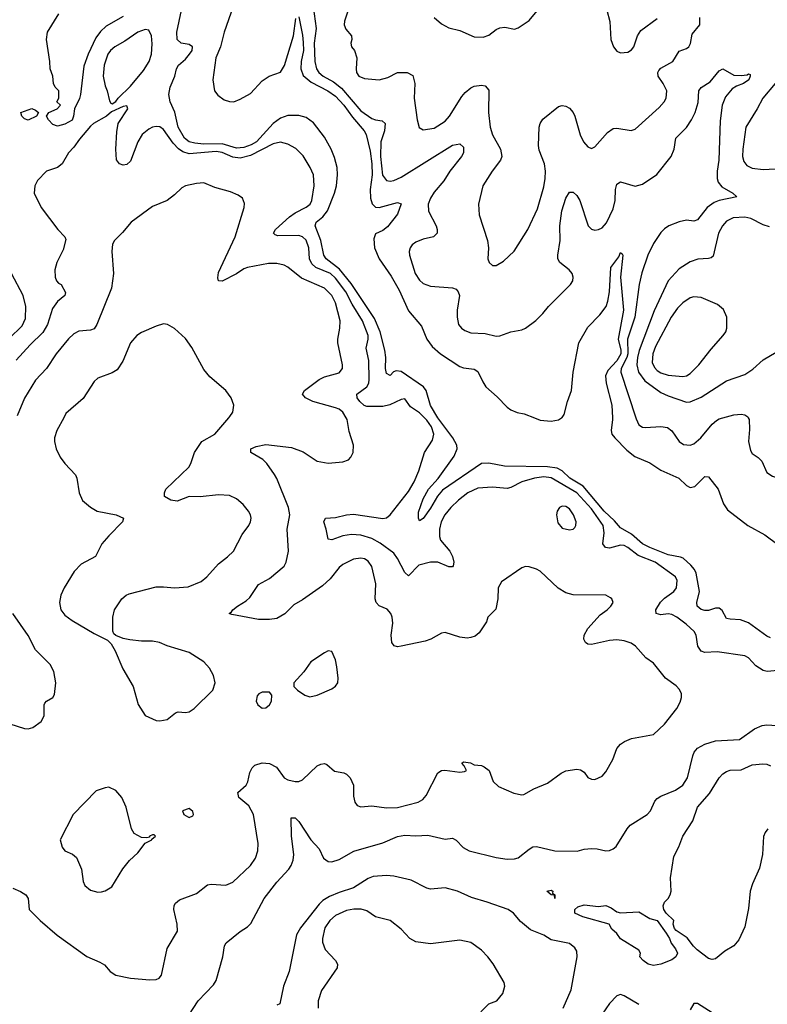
# Model space of a CAD drawing. Header units: inches. Extents: x 2057696 to 2160536, y 827480 to 1016834.
# Tile 186 of 256: x 2072423 to 2076512, y 926791 to 932179. Entities that reach past the tile are written whole.
import ezdxf

# ---------------------------------------------------------------- set-up
doc = ezdxf.new("R2010")
doc.units = ezdxf.units.IN
doc.header["$MEASUREMENT"] = 0
doc.layers.add('C0972', color=7, linetype='Continuous')
doc.layers.add('C0973', color=7, linetype='Continuous')

msp = doc.modelspace()

# ---------------------------------------------------------------- linework, layer by layer
at = {"layer": 'C0972', "color": 5}
for points, elevation in [([(2072385.4, 927425.4), (2072428.2, 927408.2), (2072457.1, 927390), (2072470.5, 927370), (2072475.8, 927310), (2072534.9, 927250), (2072628.1, 927168.1), (2072790, 927051.7), (2072861.6, 927021.6), (2072886.4, 927006.4), (2072917.3, 926970), (2072950, 926950.4), (2073030, 926934.4), (2073135.1, 926924.9), (2073170, 926926), (2073185.6, 926934.4), (2073199.3, 926950), (2073230, 927096), (2073286, 927190), (2073284, 927230), (2073266.3, 927310), (2073268.2, 927331.8), (2073275.1, 927344.9), (2073296.9, 927363.1), (2073390, 927396.3), (2073450, 927444.9), (2073470, 927448.2), (2073550, 927442.6), (2073590, 927458.7), (2073685.6, 927550), (2073713.3, 927590), (2073725.6, 927630), (2073727, 927670), (2073702, 927830), (2073677.5, 927877.5), (2073622.7, 927922.7), (2073616, 927950), (2073662.4, 927990), (2073671.3, 928008.7), (2073681.7, 928058.3), (2073695.6, 928084.4), (2073710, 928099.3), (2073750, 928112), (2073790, 928108.9), (2073828.1, 928088.1), (2073870, 928029.2), (2073890, 928019.1), (2073930.9, 928009.1), (2073950, 928010.3), (2073970, 928019.5), (2074050, 928095.5), (2074070, 928105.5), (2074090, 928108), (2074103.8, 928103.8), (2074145.7, 928065.7), (2074196.5, 928056.5), (2074210.3, 928050.3), (2074230, 928030.7), (2074248.9, 927988.9), (2074249.2, 927929.2), (2074256.3, 927896.3), (2074270, 927878.4), (2074290, 927871.8), (2074350, 927877.6), (2074430, 927866.5), (2074490, 927867.2), (2074602.8, 927897.2), (2074628.3, 927911.7), (2074647.2, 927932.8), (2074710, 928058), (2074729.8, 928070.2), (2074748.5, 928071.5), (2074830, 928060.4), (2074856, 928064), (2074868, 928070), (2074855.3, 928095.3), (2074842, 928110), (2074850, 928118), (2074888.9, 928111.1), (2074910, 928101), (2074950, 928097.3), (2074964.7, 928090), (2074990.7, 928070), (2075012.2, 928010), (2075041.8, 927981.8), (2075126.4, 927946.4), (2075170, 927936.9), (2075181.3, 927938.7), (2075236, 927970), (2075310, 928000.3), (2075384.2, 928055.8), (2075410, 928069), (2075470, 928078), (2075490, 928074), (2075510, 928061), (2075530, 928031.3), (2075550, 928022.8), (2075570, 928020.7), (2075610, 928039.1), (2075630, 928062.8), (2075667.6, 928130), (2075689.7, 928190.3), (2075710, 928213.4), (2075731.3, 928228.7), (2075770, 928245.5), (2075890, 928267.7), (2075950, 928323), (2076018, 928410), (2076035.9, 928444.1), (2076043.7, 928470), (2076043.7, 928490), (2076033.1, 928513.1), (2076014.1, 928534.2), (2075955.1, 928575.1), (2075890, 928657), (2075847.3, 928687.3), (2075792, 928750), (2075767.2, 928767.2), (2075730, 928779.7), (2075690, 928784.5), (2075650, 928780.8), (2075550, 928759.6), (2075530, 928760.9), (2075517.2, 928770), (2075509.7, 928789.6), (2075511.6, 928810), (2075530, 928847.3), (2075597.7, 928922.3), (2075637.2, 928950), (2075657.2, 928970), (2075669, 928990), (2075662, 929010), (2075655.5, 929015.5), (2075629.3, 929029.3), (2075450, 929031.5), (2075410, 929041.6), (2075368.3, 929068.3), (2075270, 929160.9), (2075250, 929172.7), (2075210, 929183.7), (2075190, 929186), (2075170, 929179.3), (2075058, 929102), (2075040.3, 929070), (2075039.3, 929010), (2075027.7, 928952.3), (2074984, 928910), (2074975.9, 928884.1), (2074937, 928823), (2074915.3, 928804.7), (2074890, 928797), (2074870, 928794.5), (2074830, 928799.5), (2074750, 928824.5), (2074730, 928822), (2074671.3, 928788.7), (2074642, 928778), (2074509.7, 928749.7), (2074490, 928746.9), (2074471.5, 928751.5), (2074459.5, 928770), (2074455.1, 928810), (2074463.5, 928876.5), (2074460.3, 928910), (2074452.8, 928930), (2074432.8, 928952.8), (2074390, 928971.2), (2074373.7, 928990), (2074368.2, 929010), (2074371.2, 929091.2), (2074350, 929186.6), (2074330, 929216), (2074310, 929228.6), (2074290, 929232.4), (2074250, 929226.8), (2074190, 929197.4), (2074170, 929180.9), (2074120.6, 929119.4), (2074079.9, 929080.1), (2073970, 929003.4), (2073922.8, 928977.2), (2073872.8, 928927.2), (2073830, 928902.2), (2073790, 928896), (2073730, 928896.3), (2073583.3, 928923.3), (2073569, 928930), (2073582.5, 928937.5), (2073589.5, 928950), (2073614.5, 928970), (2073661.3, 928998.7), (2073682.7, 929017.3), (2073730, 929087.2), (2073790, 929120.7), (2073870, 929188.9), (2073881.7, 929210), (2073892.8, 929270), (2073886.8, 929390), (2073901, 929470), (2073894, 929510), (2073830, 929668), (2073816.2, 929690), (2073774.6, 929750), (2073752.8, 929772.8), (2073687.3, 929810), (2073688, 929830), (2073716.6, 929843.4), (2073770, 929854.3), (2073910, 929837.2), (2073974.2, 929814.2), (2074050, 929762.6), (2074110, 929751.6), (2074190, 929758.4), (2074221.2, 929770), (2074235.4, 929784.6), (2074247, 929810), (2074249.6, 929850), (2074225.4, 929925.4), (2074214, 929990), (2074208.3, 930000)], 460), ([(2072664, 930000), (2072626.7, 929930), (2072614.4, 929890), (2072614.4, 929870), (2072622.4, 929830), (2072644.9, 929784.9), (2072670.4, 929750), (2072728.8, 929688.8), (2072736.4, 929670), (2072748.7, 929588.7), (2072767.5, 929547.5), (2072810.3, 929510.3), (2072846.8, 929490), (2072951.3, 929470), (2072990.7, 929450), (2072985.5, 929430), (2072910, 929355.1), (2072871.8, 929310), (2072838.2, 929241.8), (2072760, 929200), (2072720.8, 929159.2), (2072666, 929070), (2072647.9, 929030), (2072641.3, 928990), (2072648.1, 928950), (2072670, 928920.3), (2072710, 928890.3), (2072830, 928819.5), (2072902.8, 928782.8), (2072924, 928764), (2072945.5, 928725.5), (2072986.9, 928626.9), (2073044, 928530), (2073070.5, 928430.5), (2073110, 928371), (2073170, 928343.7), (2073190, 928341.7), (2073230, 928349), (2073274.9, 928385.1), (2073290, 928390.4), (2073330, 928387.2), (2073350, 928390.4), (2073376.9, 928410), (2073479.3, 928510), (2073493.2, 928550), (2073482.7, 928590), (2073460.7, 928630), (2073430, 928665.1), (2073350, 928716.2), (2073230, 928752), (2073188, 928770), (2073150, 928778.4), (2073090, 928777), (2073025.6, 928785.6), (2072990, 928792.3), (2072949, 928809), (2072938, 928818), (2072932.3, 928832.3), (2072933, 928910), (2072942.6, 928950), (2072982, 929010), (2073005.1, 929030), (2073022.5, 929037.5), (2073170, 929074.5), (2073210, 929075.9), (2073269.3, 929069.3), (2073345.3, 929074.7), (2073415.5, 929104.5), (2073447.1, 929130), (2073510, 929201.7), (2073560.3, 929239.6), (2073592, 929270), (2073639.4, 929360.6), (2073676.3, 929410), (2073686.3, 929430), (2073689.7, 929450), (2073686.3, 929470), (2073674.7, 929490), (2073644.9, 929524.9), (2073610, 929557), (2073570, 929575.1), (2073510, 929578), (2073410, 929567.2), (2073350.3, 929569.7), (2073284.7, 929544.7), (2073249.4, 929549.4), (2073215.3, 929570), (2073216, 929590), (2073222.9, 929610), (2073348.4, 929730), (2073359.8, 929750), (2073379.2, 929810), (2073418.9, 929870), (2073489.8, 929910.2), (2073568.1, 930000)], 480), ([(2076570, 928617.6), (2076511.4, 928611.4), (2076490, 928616.9), (2076450, 928643), (2076410, 928686), (2076390, 928696.9), (2076238.9, 928718.9), (2076170, 928716.1), (2076150, 928722.6), (2076132.1, 928750), (2076124.1, 928810), (2076111.9, 928830), (2076067.9, 928870), (2076017.4, 928910), (2075990, 928923.8), (2075970, 928926.7), (2075930, 928922.3), (2075905.4, 928930), (2075902.4, 928950), (2075929.1, 928990.9), (2075950, 929013.7), (2076001.5, 929050), (2076016.1, 929070), (2076019.7, 929110), (2076011.2, 929130), (2075899.3, 929210), (2075806.1, 929246.1), (2075750, 929290.4), (2075730, 929300.7), (2075710, 929303.4), (2075650, 929286.9), (2075626.6, 929290), (2075613.3, 929310), (2075620.6, 929370), (2075615.4, 929410), (2075550, 929501.5), (2075470, 929588.8), (2075330, 929672), (2075290, 929677.1), (2075239.3, 929670), (2075170.4, 929650), (2075110, 929618.5), (2075090, 929613.5), (2075010, 929620.3), (2074930, 929615), (2074874.3, 929590), (2074823.2, 929550), (2074781.8, 929510), (2074749.5, 929470), (2074729, 929430), (2074719.2, 929390), (2074719.1, 929350), (2074725.1, 929330), (2074775.2, 929270), (2074790, 929242), (2074797.6, 929210), (2074794.6, 929190), (2074790, 929185.4), (2074770, 929185), (2074710, 929209.9), (2074670, 929209.8), (2074607.2, 929192.8), (2074550, 929134.5), (2074530, 929153), (2074489.9, 929230), (2074470, 929258.6), (2074394.8, 929314.8), (2074350, 929339.2), (2074290, 929358.5), (2074238, 929362), (2074190, 929354.2), (2074130, 929331.8), (2074110, 929335.3), (2074100.4, 929390), (2074086.6, 929430), (2074095.3, 929450), (2074150, 929454.7), (2074210, 929468.6), (2074250, 929472.1), (2074410, 929448.3), (2074430, 929453.5), (2074450, 929468.5), (2074550, 929597.6), (2074580.7, 929650), (2074606, 929710), (2074636.8, 929810), (2074681.9, 929878.1), (2074688.3, 929910), (2074675, 929950), (2074650, 929986.3), (2074636.6, 930000)], 440), ([(2076530, 928796.1), (2076510, 928805.4), (2076410, 928878.8), (2076365.2, 928894.8), (2076310, 928897.3), (2076290, 928902.6), (2076265.4, 928945.4), (2076250, 928958.8), (2076230, 928958), (2076190, 928946.2), (2076170, 928945.2), (2076150, 928951.1), (2076129.7, 928970), (2076127.6, 928990), (2076140.7, 929050), (2076123.2, 929150), (2076114.7, 929170), (2076093.6, 929193.6), (2076051.5, 929231.5), (2076038, 929237.9), (2075970, 929250.3), (2075869.5, 929289.5), (2075829.9, 929310), (2075770, 929363), (2075710, 929398), (2075676.9, 929436.9), (2075619.3, 929490), (2075505.6, 929625.6), (2075432.6, 929670), (2075390, 929710), (2075363.6, 929723.6), (2075310, 929731.1), (2075074.7, 929734.7), (2074990, 929752.1), (2074950, 929749.3), (2074736.3, 929603.7), (2074708.1, 929571.9), (2074670, 929505.3), (2074630, 929449.6), (2074610, 929436), (2074604, 929450), (2074603.8, 929483.8), (2074630, 929556.5), (2074659.6, 929610), (2074712.8, 929667.2), (2074799.9, 929790), (2074816.1, 929830), (2074815, 929850), (2074791.9, 929890), (2074710.5, 930000)], 420), ([(2075238.5, 930000), (2075270, 929987.4), (2075330, 929981.3), (2075370.6, 929989.4), (2075387.3, 930000)], 420), ([(2075666, 930000), (2075666.6, 929990), (2075659.2, 929930), (2075661.6, 929910), (2075678, 929890), (2075743.6, 929823.6), (2075787.8, 929787.8), (2075870, 929754.3), (2075930, 929713.2), (2076028.7, 929670), (2076070, 929630.3), (2076090, 929618.3), (2076115.3, 929624.7), (2076170, 929678.7), (2076190, 929677.6), (2076243.9, 929610), (2076273, 929530), (2076295.6, 929495.6), (2076406.4, 929410), (2076498.9, 929358.9), (2076570, 929307.2)], 420), ([(2075792.5, 930000), (2075794.3, 929994.3), (2075810, 929961.6), (2075829.2, 929949.2), (2075846.8, 929946.8), (2075930, 929953.1), (2075966.5, 929946.5), (2075989.5, 929929.5), (2076030.3, 929870), (2076054.5, 929854.5), (2076090, 929851.1), (2076110, 929858.4), (2076148, 929890), (2076210, 929965.3), (2076233.8, 929986.2), (2076250, 929994.9), (2076268.8, 930000)], 440), ([(2076407.8, 930000), (2076412.6, 929990), (2076415.3, 929935.3), (2076410.3, 929870), (2076420.9, 929820.9), (2076430, 929805.5), (2076462.6, 929782.6), (2076482.3, 929762.3), (2076510, 929700.7), (2076540.3, 929680.3), (2076650, 929641.6), (2076690, 929630.6), (2076730, 929630.8), (2076750, 929646), (2076764.5, 929670), (2076782.2, 929750), (2076799.1, 929800.9), (2076824.5, 929855.5), (2076869, 929930), (2076885.5, 929990), (2076891.2, 930000)], 440), ([(2072370, 928324.9), (2072450, 928299.1), (2072470, 928298), (2072494.5, 928305.5), (2072541.2, 928338.8), (2072557, 928370), (2072558, 928430), (2072561.6, 928438.4), (2072569.2, 928450), (2072603.7, 928470), (2072614.2, 928485.8), (2072620.4, 928550), (2072610, 928612.7), (2072589.6, 928650), (2072509.8, 928729.8), (2072470, 928809.6), (2072386, 928930)], 480), ([(2073325.4, 926694.6), (2073398.7, 926810), (2073482.8, 926897.2), (2073498.8, 926921.2), (2073534, 927050), (2073544, 927110), (2073552.3, 927127.7), (2073630, 927189.1), (2073670, 927214.9), (2073687.3, 927232.7), (2073760.2, 927370), (2073830, 927458.4), (2073895.9, 927530), (2073908.2, 927550), (2073919.8, 927580.2), (2073922.6, 927610), (2073910.7, 927710), (2073908.2, 927811.8), (2073930, 927811.6), (2073950, 927790.4), (2074015.6, 927690), (2074060.5, 927640.5), (2074084.6, 927590), (2074110, 927572.6), (2074130, 927570.2), (2074170, 927582.5), (2074251.8, 927628.2), (2074410, 927674.2), (2074490, 927708.6), (2074530, 927716.9), (2074590, 927712.3), (2074656.5, 927716.5), (2074750, 927695.2), (2074790, 927699.6), (2074810, 927689), (2074848.8, 927648.8), (2074882, 927630), (2075030, 927594), (2075090, 927584.2), (2075130, 927585.8), (2075150, 927592.3), (2075210, 927639.6), (2075230, 927651.6), (2075250, 927654.3), (2075351.1, 927631.1), (2075471.8, 927628.2), (2075510, 927638.7), (2075550, 927643.1), (2075581.7, 927641.7), (2075630, 927630.4), (2075650, 927632.7), (2075670, 927640.5), (2075686.2, 927653.8), (2075745.4, 927750), (2075763, 927770), (2075855.1, 927830), (2075873, 927850), (2075897.8, 927902.2), (2075910, 927917.6), (2075929.8, 927930.2), (2076010, 927961.6), (2076050.9, 927990), (2076076.8, 928030), (2076104.8, 928150), (2076112.8, 928170), (2076130, 928192.6), (2076170, 928214.4), (2076230, 928232.6), (2076359.5, 928240.5), (2076442.1, 928297.9), (2076484, 928316), (2076510, 928319.7), (2076590, 928314)], 440), ([(2076515.6, 927750), (2076500.5, 927730), (2076491.8, 927708.2), (2076485.3, 927610), (2076470, 927536), (2076431.4, 927450), (2076418.5, 927410), (2076410, 927315.3), (2076390, 927214), (2076356.7, 927143.3), (2076329.3, 927110.7), (2076279.4, 927080.6), (2076230, 927038.9), (2076210, 927036), (2076190, 927041.5), (2076128, 927088), (2076107.9, 927107.9), (2076074.2, 927154.2), (2076013.9, 927193.9), (2076005.3, 927205.3), (2075997.2, 927230), (2076000.4, 927250), (2075959.7, 927290), (2075947.1, 927310), (2075943.5, 927330), (2075949.5, 927350), (2075969.5, 927370.5), (2075981.2, 927390), (2075986, 927410), (2075983.6, 927483.6), (2076000.8, 927599.2), (2076027.7, 927652.3), (2076049.7, 927710), (2076104.9, 927795.1), (2076131.5, 927870), (2076196.2, 927943.8), (2076250, 928030.4), (2076270, 928052), (2076290, 928063.7), (2076310, 928071.1), (2076370, 928074.3), (2076430, 928101.1), (2076487.2, 928107.2), (2076510, 928105), (2076530, 928095.8)], 420), ([(2075396.5, 926770), (2075439.3, 926870), (2075471.8, 927050), (2075470, 927082), (2075460.4, 927100.4), (2075430, 927123.6), (2075330, 927143), (2075290, 927168.4), (2075217.7, 927197.7), (2075163.4, 927243.4), (2075125, 927290), (2075095.1, 927310), (2074980.5, 927350), (2074894.2, 927374.2), (2074817.4, 927410), (2074750, 927427.5), (2074670, 927419.8), (2074650, 927425.3), (2074564.5, 927470), (2074470, 927492), (2074430, 927496), (2074356.3, 927490), (2074330, 927478.2), (2074250, 927427.9), (2074170, 927403.1), (2074118.7, 927381.3), (2074082.1, 927357.9), (2074061.7, 927338.3), (2073960.1, 927210), (2073938, 927170), (2073897.5, 926970), (2073866.2, 926890), (2073846.9, 926793.1), (2073830, 926786)], 440), ([(2074945.1, 926750), (2074990, 926793), (2075033.2, 926810), (2075066.6, 926850), (2075076, 926890), (2075072.3, 926910), (2075012.3, 927012.3), (2074984.5, 927050), (2074950, 927086.6), (2074890, 927129.2), (2074830, 927140.9), (2074670, 927122), (2074590, 927133), (2074557, 927150), (2074510, 927200.9), (2074450, 927249.3), (2074370, 927269.6), (2074321.6, 927301.6), (2074291.5, 927311.5), (2074250.7, 927310.7), (2074210, 927303.4), (2074150, 927276.5), (2074119.2, 927250), (2074093.2, 927210), (2074079, 927150), (2074079.6, 927130), (2074093.7, 927090), (2074150.4, 927030), (2074161.6, 927010), (2074159.3, 926990), (2074073.9, 926866.1), (2074055.8, 926810), (2074056.5, 926770)], 460), ([(2075809.3, 926790), (2075730, 926837), (2075710, 926843.7), (2075690, 926837), (2075650, 926794.5), (2075610, 926736.3)], 440), ([(2076210, 926744), (2076130, 926795.6), (2076110, 926795.1), (2076090, 926761.2)], 440)]:
    msp.add_lwpolyline(points, dxfattribs=dict(at, elevation=elevation))
for points, elevation in [([(2075390, 929517.4), (2075376.3, 929510), (2075363.1, 929490), (2075359.5, 929470), (2075366, 929426), (2075390, 929396), (2075430, 929387.3), (2075450, 929390.8), (2075460.2, 929399.8), (2075466, 929410), (2075467, 929430), (2075452.2, 929470), (2075430, 929501.3), (2075410, 929514.7)], 460), ([(2074110, 928724), (2074090, 928714), (2074015.5, 928664.5), (2073977.3, 928610), (2073922, 928550), (2073922, 928530), (2073942, 928510), (2073982.5, 928482.5), (2074010, 928474), (2074050, 928482), (2074130, 928517.1), (2074150, 928530.7), (2074162.9, 928550), (2074165.4, 928574.6), (2074158.2, 928638.2), (2074150, 928675.3), (2074130, 928722)], 480), ([(2073750, 928499), (2073730.7, 928489.3), (2073722, 928478), (2073716.3, 928450), (2073725.5, 928430), (2073750, 928410.6), (2073770, 928413), (2073789.4, 928430), (2073800.9, 928450), (2073803.1, 928483.1), (2073790, 928498)], 480), ([(2072910, 927978), (2072890, 927976), (2072841.7, 927958.3), (2072716, 927830), (2072644, 927690), (2072654.8, 927650), (2072670, 927631), (2072712.4, 927612.4), (2072734.7, 927594.7), (2072761.3, 927530), (2072770, 927462), (2072779.9, 927439.9), (2072810, 927415.5), (2072850, 927403.8), (2072870, 927405.5), (2072890, 927410.7), (2072927.2, 927432.8), (2072988.3, 927531.7), (2073023.3, 927576.7), (2073070, 927618.8), (2073110, 927672), (2073146, 927690), (2073146, 927694), (2073166, 927710), (2073158, 927718), (2073150, 927718), (2073134, 927710), (2073134, 927706), (2073118, 927702), (2073090, 927704), (2073050, 927725.2), (2073034, 927750), (2073006, 927870), (2072982.8, 927922.8), (2072950, 927960.9)], 480), ([(2073350, 927862), (2073314, 927850), (2073322, 927830), (2073346, 927814), (2073350, 927812), (2073370, 927822), (2073374, 927830), (2073370, 927846)], 480), ([(2075350, 927369), (2075348.7, 927388.7), (2075330, 927389.3), (2075306, 927410), (2075330, 927415.5), (2075338.8, 927410), (2075338, 927398), (2075350.9, 927389.1)], 420), ([(2075590, 927326.7), (2075630, 927330.6), (2075658.3, 927318.3), (2075690, 927296.3), (2075710, 927290.5), (2075810, 927296.4), (2075870, 927259.5), (2075910, 927248.5), (2075959.9, 927179.9), (2075978, 927150), (2075986, 927126), (2076010, 927094), (2076021.3, 927070), (2076012.7, 927050), (2075990, 927034), (2075930, 927009.4), (2075890, 927002.9), (2075861.2, 927010), (2075833.2, 927030), (2075815.3, 927050), (2075818, 927070), (2075810, 927086), (2075709.3, 927149.3), (2075690, 927178), (2075661.2, 927201.2), (2075648, 927230), (2075502.7, 927270), (2075459.3, 927290), (2075459.3, 927310), (2075476.6, 927323.4), (2075510, 927334.9)], 420)]:
    msp.add_lwpolyline(points, close=True, dxfattribs=dict(at, elevation=elevation))
at = {"layer": 'C0973', "color": 5}
for points, elevation in [([(2073590.6, 932250), (2073541.7, 932110), (2073520.8, 932030), (2073495.7, 931970), (2073479.5, 931850), (2073488.5, 931788.5), (2073506.2, 931766.2), (2073540.9, 931740.9), (2073570, 931730.3), (2073594, 931730), (2073630, 931743.7), (2073685.8, 931774.2), (2073750, 931843.2), (2073788.2, 931870), (2073850, 931892.1), (2073871.5, 931928.5), (2073921.2, 932090), (2073934, 932186)], 420), ([(2074028.4, 932251.6), (2074044.5, 932130), (2074034.6, 932050), (2074036.9, 931950), (2074046.9, 931910), (2074059.6, 931890), (2074083, 931870), (2074139.4, 931839.4), (2074184.3, 931804.3), (2074290, 931679.6), (2074350, 931638.1), (2074370, 931630.1), (2074405, 931625), (2074422.8, 931610), (2074419.5, 931570), (2074399.5, 931510), (2074396.4, 931430), (2074408.4, 931328.4), (2074430, 931298.9), (2074450, 931295.1), (2074470, 931299.2), (2074510, 931317.4), (2074790, 931491.7), (2074830, 931498.9), (2074850, 931480.7), (2074851.1, 931450), (2074840.7, 931430), (2074776.9, 931350), (2074742.9, 931297.1), (2074690, 931234), (2074670, 931201.6), (2074658.2, 931170), (2074660.2, 931130), (2074701.5, 931050), (2074707.4, 931030), (2074706.7, 931010), (2074686.8, 930990), (2074630, 930978), (2074590, 930962), (2074570, 930946), (2074559, 930930), (2074554, 930910), (2074554.9, 930890), (2074585.5, 930790), (2074610, 930752.7), (2074630, 930734.4), (2074670, 930720.4), (2074790, 930711.8), (2074810, 930703.8), (2074822.4, 930690), (2074828.8, 930668.8), (2074816.9, 930590), (2074815.8, 930550), (2074824, 930510), (2074839.5, 930490), (2074857.6, 930477.6), (2074890, 930465.3), (2074970, 930461.5), (2075030, 930447), (2075050, 930448.5), (2075110, 930470.4), (2075170, 930482), (2075190, 930490.6), (2075247.2, 930532.8), (2075284.5, 930570), (2075316, 930610), (2075436.2, 930730), (2075449.6, 930750), (2075451.3, 930770), (2075445.6, 930790), (2075429.6, 930810), (2075378.4, 930850), (2075367.6, 930870), (2075366, 930890), (2075380.2, 930970), (2075377.4, 931050), (2075388.2, 931131.8), (2075410, 931202), (2075430, 931234), (2075450, 931234.8), (2075470, 931216.3), (2075487.2, 931190), (2075533, 931050), (2075550, 931033), (2075570, 931026.7), (2075590, 931030.4), (2075610, 931040.3), (2075633.2, 931066.8), (2075670, 931142.8), (2075680.4, 931190), (2075681.7, 931250), (2075690, 931279.1), (2075710, 931291.7), (2075790, 931267.3), (2075830, 931279.2), (2075908, 931332), (2075986.2, 931430), (2076003.5, 931470), (2076012.8, 931530), (2076070, 931589), (2076098.5, 931630), (2076118.7, 931670), (2076134.5, 931725.5), (2076138.2, 931790), (2076150, 931807.2), (2076200.8, 931839.2), (2076250, 931899.3), (2076270, 931910.4), (2076330, 931875.8), (2076370, 931872.6), (2076402.9, 931877.1), (2076410, 931882.8), (2076418.5, 931878.5), (2076419.1, 931870), (2076411.3, 931850), (2076381.6, 931830), (2076344.8, 931815.2), (2076320.4, 931799.6), (2076284.3, 931755.7), (2076265.7, 931710), (2076254.1, 931625.9), (2076246.6, 931410), (2076238.2, 931350), (2076237.9, 931310), (2076243.5, 931290), (2076263.8, 931263.8), (2076324.4, 931230), (2076344.9, 931210), (2076250, 931189.4), (2076221.9, 931178.1), (2076183.9, 931150), (2076130, 931084.2), (2076110, 931076.4), (2076070, 931081.2), (2076030, 931073), (2075974.4, 931050), (2075950, 931033.3), (2075930, 931014), (2075890, 930954.3), (2075859.8, 930890), (2075825.8, 930794.2), (2075812.5, 930730), (2075788.6, 930550), (2075748.6, 930430), (2075749.3, 930350), (2075744.5, 930330), (2075713.8, 930270), (2075711.4, 930250), (2075792.5, 930000)], 440), ([(2074690.8, 932190), (2074730, 932155.5), (2074770, 932134.9), (2074830, 932120.4), (2074910, 932085.5), (2074957.5, 932082.5), (2074990, 932093.4), (2075030, 932125.5), (2075050, 932134.9), (2075077.5, 932137.5), (2075130, 932127.3), (2075150, 932133.4), (2075210, 932174.4), (2075290, 932270.5)], 480), ([(2072990, 932196.8), (2072896.8, 932143.2), (2072866.1, 932113.9), (2072840.3, 932079.7), (2072797, 931990), (2072774.8, 931925.2), (2072755.6, 931770), (2072750, 931747.8), (2072722.6, 931690), (2072717.5, 931650), (2072710, 931629), (2072670, 931606.9), (2072630, 931595.6), (2072605.2, 931605.2), (2072580.7, 931630), (2072569.3, 931650), (2072582, 931670), (2072628, 931690), (2072646, 931710), (2072626, 931730), (2072638, 931750), (2072638, 931790), (2072618, 931810), (2072608, 931830), (2072605.2, 931870), (2072589.7, 931909.7), (2072588.3, 931950), (2072569.7, 932070.3), (2072575.1, 932110), (2072638, 932210)], 420), ([(2074710.5, 930000), (2074710, 930000.7), (2074670, 930066.5), (2074645.8, 930150), (2074632.4, 930170), (2074510, 930253.7), (2074482.5, 930257.5), (2074468, 930252), (2074450, 930232.4), (2074430, 930243), (2074423.7, 930270), (2074425.8, 930330), (2074420.3, 930370), (2074395.4, 930470), (2074363.7, 930543.7), (2074235.7, 930735.7), (2074172.6, 930812.6), (2074099.3, 930870), (2074087.5, 930890), (2074071.3, 930970), (2074038.9, 931050), (2074044.2, 931070), (2074080.7, 931099.3), (2074107.5, 931132.5), (2074145.1, 931230), (2074155.4, 931270), (2074161.7, 931330), (2074159.9, 931370), (2074145.2, 931425.2), (2074126.9, 931470), (2074090, 931535.3), (2074030, 931614.2), (2073990, 931642.9), (2073950, 931655), (2073890, 931653.6), (2073850, 931640.1), (2073810, 931611.4), (2073718, 931510), (2073690, 931493.8), (2073650, 931479.4), (2073610, 931475.3), (2073530, 931499.2), (2073430, 931497.6), (2073382, 931502.1), (2073350, 931510.4), (2073323.9, 931530), (2073289.6, 931590), (2073272.1, 931672.1), (2073246.8, 931730), (2073239.8, 931770), (2073247, 931810), (2073271.6, 931870), (2073280.3, 931910), (2073291.9, 931930), (2073330, 931963.5), (2073351.4, 931990), (2073366, 932010), (2073367.8, 932030), (2073350, 932042.7), (2073306, 932050), (2073285, 932070), (2073282.1, 932110), (2073307.5, 932230)], 420), ([(2073950, 932194), (2073970, 932094.8), (2073973.6, 932053.6), (2073975.1, 932010), (2073963.4, 931950), (2073960.7, 931910), (2073973.2, 931873.2), (2074016.8, 931836.8), (2074109.5, 931790), (2074150, 931760.3), (2074197, 931710), (2074244.4, 931644.4), (2074308, 931570), (2074317.8, 931550), (2074339.9, 931459.9), (2074349.8, 931390), (2074350.5, 931330), (2074340.7, 931250), (2074342.7, 931202.7), (2074351.1, 931171.1), (2074370, 931152.8), (2074390, 931151.5), (2074490, 931178.4), (2074510.2, 931170.2), (2074490, 931115.1), (2074435.7, 931044.3), (2074410, 931024.7), (2074370, 931006.3), (2074360.3, 930979.7), (2074363.1, 930930), (2074390.1, 930870), (2074454.9, 930774.9), (2074498.3, 930698.3), (2074550, 930585.6), (2074621.4, 930501.4), (2074651.1, 930430), (2074679.3, 930390), (2074724.7, 930350), (2074830, 930280.2), (2074850, 930273.7), (2074910, 930266.5), (2074930, 930253.7), (2074956.2, 930196.2), (2074973.8, 930170), (2075035.5, 930115.5), (2075090, 930057.6), (2075110, 930043.7), (2075144.7, 930030), (2075182.4, 930022.4), (2075238.5, 930000)], 420), ([(2074219.3, 932230), (2074200.5, 932170), (2074198.4, 932150), (2074207.6, 932127.6), (2074238, 932090), (2074239.1, 932070), (2074234, 932050), (2074238.8, 932030), (2074254, 932010), (2074267.7, 931970), (2074263.8, 931910), (2074266, 931890), (2074278.8, 931870), (2074310, 931857.3), (2074388.7, 931848.7), (2074437, 931863), (2074490.5, 931890.5), (2074542, 931890), (2074572.8, 931872.8), (2074584, 931830), (2074581.5, 931750), (2074597, 931630), (2074608.9, 931588.9), (2074630, 931575.5), (2074690, 931584.6), (2074750, 931624), (2074775.1, 931650), (2074842.3, 931757.7), (2074859.7, 931780.3), (2074890, 931806), (2074910, 931814), (2074950, 931820.3), (2074970, 931816.5), (2074990, 931793), (2074988.1, 931670), (2074996.1, 931590), (2075010, 931547.7), (2075053.7, 931470), (2075061.1, 931430), (2075053.4, 931410), (2075007.6, 931350), (2074957, 931270), (2074933.7, 931170), (2074935.8, 931110), (2074982.6, 930970), (2074987.2, 930930), (2074984.4, 930870), (2074990.8, 930850), (2075010, 930834), (2075030, 930833.4), (2075070, 930858), (2075128.6, 930911.4), (2075203.5, 931030), (2075255.7, 931144.3), (2075290, 931264), (2075297.7, 931310), (2075298.5, 931350), (2075293.2, 931390), (2075264.8, 931464.8), (2075261, 931490), (2075264.8, 931590), (2075269.8, 931610.1), (2075285.2, 931634.8), (2075370, 931704.3), (2075390, 931708.7), (2075410, 931705.1), (2075430, 931695), (2075450, 931670.3), (2075459.1, 931650), (2075488.8, 931548.8), (2075506.9, 931510), (2075530, 931482), (2075550, 931473.7), (2075570, 931482), (2075638, 931562), (2075670, 931583.2), (2075690, 931585.2), (2075767.6, 931572.4), (2075790, 931579.6), (2075921.3, 931698.7), (2075948.5, 931730), (2075959.2, 931750), (2075962.7, 931790), (2075943.1, 931830), (2075915.3, 931870), (2075914, 931890), (2075920, 931900), (2075930, 931913.2), (2075995.8, 931950), (2076030, 932007), (2076070, 932020.3), (2076082.4, 932030), (2076091.5, 932048.5), (2076100.9, 932099.1), (2076143.1, 932150), (2076142.9, 932190)], 460), ([(2075634.4, 932230), (2075650.5, 932169.5), (2075656.3, 932070), (2075670.8, 932030), (2075690, 932006.8), (2075710, 931997.3), (2075750, 932000.5), (2075770, 932014), (2075782, 932030), (2075802.9, 932090), (2075820.4, 932119.6), (2075910, 932185.7)], 480), ([(2076556, 931830), (2076488, 931750), (2076457.3, 931690), (2076395, 931590), (2076377.7, 931470), (2076377.5, 931430), (2076383.2, 931403.2), (2076400.6, 931380.6), (2076430, 931365.3), (2076490, 931359.7), (2076590, 931363.8)], 460), ([(2074636.6, 930000), (2074610, 930027.3), (2074560, 930060), (2074530, 930104.5), (2074510, 930101.1), (2074448.1, 930071.9), (2074410, 930062.8), (2074322.4, 930062.4), (2074307.4, 930067.4), (2074283, 930090), (2074269.2, 930110), (2074267.9, 930130), (2074322.9, 930170), (2074332.4, 930190), (2074334.1, 930210), (2074333.3, 930313.3), (2074318.2, 930381.8), (2074329.8, 930430), (2074328.5, 930450), (2074299, 930530), (2074242.1, 930622.1), (2074206.7, 930690), (2074150, 930765), (2074122.7, 930790), (2074043.3, 930823.3), (2074021.9, 930841.9), (2074009, 930870), (2074004.1, 930930), (2073990, 930971.4), (2073970, 930990.4), (2073950, 930998), (2073835.8, 930995.8), (2073820.6, 931000.6), (2073811.2, 931010), (2073822.8, 931030), (2073899.9, 931100.1), (2073930, 931122.1), (2073990, 931152.4), (2074011.7, 931170), (2074021.8, 931190), (2074034.6, 931270), (2074029.8, 931330), (2074012, 931370), (2073973.4, 931433.4), (2073933.7, 931473.7), (2073890, 931498), (2073850, 931508.6), (2073810, 931499.8), (2073685.1, 931434.9), (2073630, 931420.9), (2073590, 931425.8), (2073530, 931452.7), (2073497.6, 931457.6), (2073350, 931443.8), (2073314.8, 931454.8), (2073291.2, 931471.2), (2073262.1, 931502.1), (2073210, 931577.7), (2073190, 931592), (2073170, 931593.8), (2073150, 931590.7), (2073130, 931580.3), (2073093.1, 931550), (2073070.3, 931510), (2073030, 931404), (2073010, 931386.6), (2072990, 931382.7), (2072968.7, 931390), (2072952.3, 931412.3), (2072949.6, 931469.6), (2072955.1, 931564.9), (2072962.7, 931610), (2073015.1, 931690), (2073010, 931708), (2072990, 931704), (2072926, 931674), (2072898, 931650), (2072827.3, 931610), (2072810, 931595.1), (2072750, 931524.7), (2072719.5, 931480.5), (2072690.4, 931450), (2072655.5, 931390), (2072630, 931369.7), (2072570, 931349.7), (2072521.4, 931298.6), (2072505.6, 931270), (2072502.4, 931230), (2072540.2, 931150), (2072631.4, 931030), (2072670.3, 930990), (2072675.6, 930975.6), (2072660.7, 930919.3), (2072625.7, 930850), (2072615.6, 930810), (2072617.6, 930770), (2072624, 930750), (2072636.4, 930736.4), (2072650, 930730.4), (2072673.4, 930686.6), (2072670, 930669.4), (2072630, 930637), (2072602.4, 930597.6), (2072574.8, 930510), (2072550, 930466), (2072480.3, 930399.7), (2072404.3, 930315.7)], 440), ([(2074208.3, 930000), (2074190, 930031.8), (2074170, 930046.8), (2074150, 930054.8), (2074026, 930090), (2073986.6, 930110), (2073969.5, 930130), (2073982, 930150), (2074061.6, 930210), (2074090, 930223.6), (2074170, 930246.3), (2074188.2, 930270), (2074189.7, 930290.3), (2074163.7, 930410), (2074162.9, 930430), (2074175, 930490), (2074176.8, 930530), (2074149.8, 930630), (2074130.6, 930670), (2074089.7, 930710), (2073964.7, 930764.7), (2073890, 930824.8), (2073870, 930835), (2073830, 930845.1), (2073784.6, 930844.6), (2073670, 930822.4), (2073650, 930815.6), (2073610, 930788.6), (2073530, 930747.6), (2073510, 930749.2), (2073506.6, 930766.6), (2073510, 930794.8), (2073602.4, 930990), (2073651.8, 931150), (2073653.6, 931173.6), (2073641.5, 931201.5), (2073618.9, 931218.9), (2073577.2, 931237.2), (2073490, 931259.6), (2073430, 931286), (2073390, 931283), (2073330, 931269.6), (2073310, 931258.4), (2073270, 931219.5), (2073230, 931189.6), (2073150, 931156.3), (2073032.7, 931070), (2072986.1, 931013.9), (2072941.6, 930970), (2072930.4, 930950), (2072927, 930910), (2072936.4, 930790), (2072924.9, 930710), (2072846, 930510), (2072830, 930487.2), (2072810, 930478.8), (2072746.6, 930473.4), (2072720, 930460), (2072690, 930432.4), (2072623.6, 930350), (2072570.1, 930269.9), (2072510, 930206.6), (2072450, 930107.8), (2072410.1, 930010)], 460), ([(2076525, 931045), (2076490, 931056.4), (2076421.6, 931090), (2076390, 931097.4), (2076325.8, 931094.2), (2076290, 931075.6), (2076267.2, 931050), (2076245.2, 931010), (2076215.8, 930884.2), (2076204.8, 930875.2), (2076190, 930871.1), (2076132.7, 930867.3), (2076090, 930854.3), (2076030, 930815.1), (2075970.7, 930749.3), (2075894.4, 930585.6), (2075811.9, 930368.1), (2075801.7, 930330), (2075798.2, 930290), (2075808.6, 930250), (2075842.6, 930202.6), (2075930, 930138.5), (2075970, 930119.4), (2076070, 930085), (2076090, 930088.1), (2076150, 930113.5), (2076290, 930202.8), (2076390, 930237.8), (2076432.9, 930267.1), (2076490, 930317.1), (2076561.2, 930358.8)], 460), ([(2075387.3, 930000), (2075390, 930001.7), (2075401.2, 930018.8), (2075418.8, 930090), (2075441.1, 930150), (2075449.9, 930250.1), (2075480.8, 930410), (2075530, 930495.5), (2075596.6, 930563.3), (2075631, 930609), (2075640.9, 930639.1), (2075649.3, 930690), (2075656.6, 930823.4), (2075699.5, 930880.5), (2075710, 930904), (2075718, 930898), (2075722, 930890), (2075709.2, 930770), (2075725.6, 930590), (2075697.3, 930430), (2075710.9, 930370), (2075710.8, 930350), (2075690, 930312.4), (2075640.5, 930259.5), (2075627, 930230), (2075631.9, 930190), (2075662, 930070), (2075666, 930000)], 420), ([(2072365.2, 930434.8), (2072436, 930504), (2072455.6, 930544.4), (2072456.1, 930610), (2072442.1, 930670), (2072379.3, 930790)], 440), ([(2073568.1, 930000), (2073573.6, 930006.4), (2073588.5, 930031.5), (2073594, 930070), (2073579.1, 930110), (2073551.1, 930150), (2073463.7, 930223.7), (2073430, 930264.2), (2073364.9, 930384.9), (2073330, 930433.6), (2073270, 930489.6), (2073231.3, 930511.3), (2073210, 930513.6), (2073170, 930502.4), (2073090, 930466.6), (2073064.4, 930450), (2073028.9, 930410), (2072986.7, 930310), (2072956.6, 930263.4), (2072930, 930245.4), (2072850, 930216.3), (2072830, 930199.5), (2072770, 930105.6), (2072676.5, 930023.5), (2072664, 930000)], 480), ([(2076268.8, 930000), (2076330, 930016.5), (2076370, 930020.8), (2076390, 930016), (2076405.3, 930005.3), (2076407.8, 930000)], 440)]:
    msp.add_lwpolyline(points, dxfattribs=dict(at, elevation=elevation))
for points, elevation in [([(2073110, 932124.5), (2073070, 932111.1), (2072999.3, 932060.7), (2072944.6, 932030), (2072920.2, 932010), (2072905.5, 931990), (2072884.6, 931930), (2072880.7, 931870), (2072890, 931816), (2072901.3, 931790), (2072914.8, 931734.8), (2072922, 931722), (2072930, 931718), (2072950, 931731), (2072962.7, 931750), (2073030, 931814.3), (2073099.6, 931900.4), (2073132.1, 931950), (2073144.8, 931990), (2073147, 932047), (2073143.6, 932090), (2073130, 932121.2)], 440), ([(2072470, 931629.4), (2072450, 931635.3), (2072435.3, 931650), (2072429.3, 931670), (2072490, 931692.7), (2072510, 931684), (2072526.8, 931670), (2072516, 931650)], 420), ([(2076110, 930662), (2076090, 930655.8), (2076050, 930629.2), (2076020.4, 930599.6), (2075986, 930550), (2075901.5, 930390), (2075885.5, 930350), (2075883, 930303), (2075894.7, 930274.7), (2075910, 930258.5), (2075930, 930245.6), (2075970, 930233.1), (2076050, 930225.4), (2076070, 930230.2), (2076090, 930243.2), (2076138.4, 930290), (2076204.5, 930375.5), (2076271.3, 930450), (2076285.1, 930470), (2076291.3, 930490), (2076291.3, 930550), (2076272, 930592), (2076239.3, 930619.3), (2076150, 930659.1)], 480)]:
    msp.add_lwpolyline(points, close=True, dxfattribs=dict(at, elevation=elevation))

doc.saveas('drawing.dxf')
